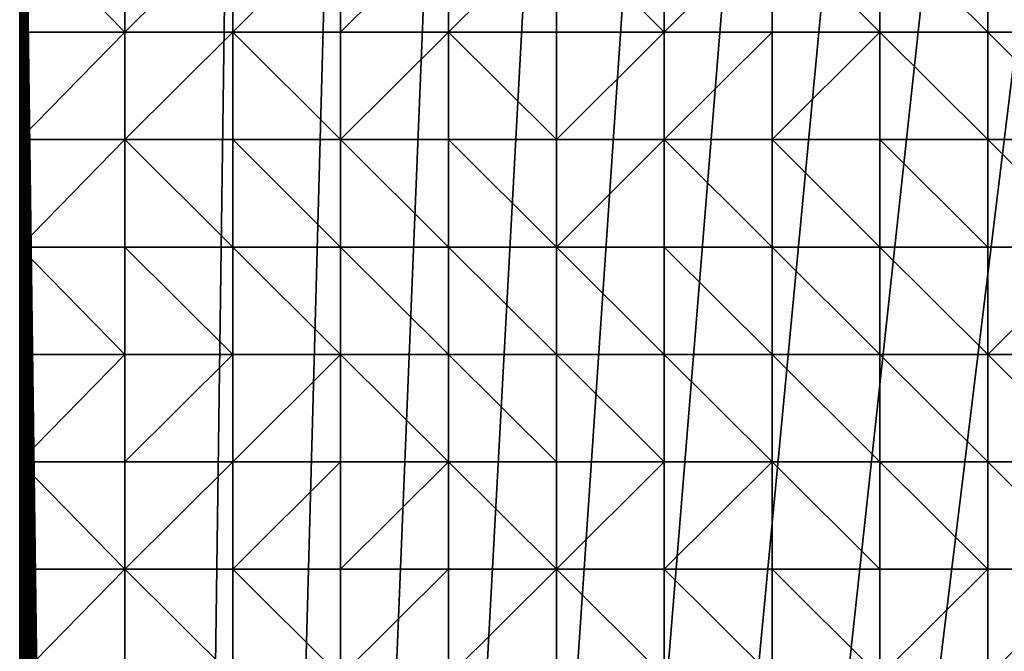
# Model space of a CAD drawing. Header units: metres. Extents: x 58 to 227, y 40 to 252.
# Tile 46 of 78: x 58 to 85, y 218 to 235. Entities that reach past the tile are written whole.
import ezdxf

# ---------------------------------------------------------------- set-up
doc = ezdxf.new("R2010")
doc.units = ezdxf.units.M
doc.header["$MEASUREMENT"] = 0
doc.layers.add('3D_TERRAIN_MODEL', color=18, linetype='CONTINUOUS')

# ---------------------------------------------------------------- blocks, each defined once
blk = doc.blocks.new('WALL_1')
at = {"layer": '3D_TERRAIN_MODEL', "color": 0, "linetype": 'ByBlock'}
mesh = blk.add_polyface(dxfattribs=at)
corners = [(58.315807, 151.595031, 25.728997), (58.315807, 154.453441, 26.640155), (58.315807, 154.453441, -5.557653), (58.315807, 151.595031, -5.557653), (58.315807, 157.311851, 27.524791), (58.315807, 157.311851, -5.557653), (58.315807, 160.17026, 28.394483), (58.315807, 160.17026, -5.557653), (58.315807, 163.02867, 29.184101), (58.315807, 163.02867, -5.557653), (58.315807, 165.88708, 29.966411), (58.315807, 165.88708, -5.557653), (58.315807, 168.74549, 30.663901), (58.315807, 168.74549, -5.557653), (58.315807, 171.603899, 31.28804), (58.315807, 171.603899, -5.557653), (58.315807, 174.462309, 31.760376), (58.315807, 174.462309, -5.557653), (58.315807, 177.320719, 32.305251), (58.315807, 177.320719, -5.557653), (58.315807, 180.179129, 32.875307), (58.315807, 180.179129, -5.557653), (58.315807, 183.037538, 33.350467), (58.315807, 183.037538, -5.557653), (58.315807, 185.895948, 33.789966), (58.315807, 185.895948, -5.557653), (58.315807, 188.754358, 34.302677), (58.315807, 188.754358, -5.557653), (58.315807, 191.612768, 34.840904), (58.315807, 191.612768, -5.557653), (58.315807, 194.471177, 35.353454), (58.315807, 194.471177, -5.557653), (58.315807, 197.329587, 35.786128), (58.315807, 197.329587, -5.557653), (58.315807, 200.187997, 36.250171), (58.315807, 200.187997, -5.557653), (58.315807, 203.046407, 36.723215), (58.315807, 203.046407, -5.557653), (58.315807, 205.904816, 37.18958), (58.315807, 205.904816, -5.557653), (58.315807, 208.763226, 37.693401), (58.315807, 208.763226, -5.557653), (58.315807, 211.621636, 38.196376), (58.315807, 211.621636, -5.557653), (58.315807, 214.480046, 38.808323), (58.315807, 214.480046, -5.557653), (58.315807, 217.338455, 39.756096), (58.315807, 217.338455, -5.557653), (58.315807, 220.196865, 41.018139), (58.315807, 220.196865, -5.557653), (58.315807, 223.055275, 42.525757), (58.315807, 223.055275, -5.557653), (58.315807, 225.913685, 43.988581), (58.315807, 225.913685, -5.557653), (58.315807, 228.772094, 45.033331), (58.315807, 228.772094, -5.557653), (58.315807, 231.630504, 45.426647), (58.315807, 231.630504, -5.557653), (58.315807, 234.488914, 45.550345), (58.315807, 234.488914, -5.557653), (58.315807, 237.347324, 45.522355), (58.315807, 237.347324, -5.557653), (58.315807, 240.205733, 45.380837), (58.315807, 240.205733, -5.557653), (58.315807, 243.064143, 45.269983), (58.315807, 243.064143, -5.557653), (58.315807, 245.922553, 45.200712), (58.315807, 245.922553, -5.557653)]
mesh.append_faces([[corners[k] for k in face] for face in [(0, 1, 2, 3), (1, 4, 5, 2), (4, 6, 7, 5), (6, 8, 9, 7), (8, 10, 11, 9), (10, 12, 13, 11), (12, 14, 15, 13), (14, 16, 17, 15), (16, 18, 19, 17), (18, 20, 21, 19), (20, 22, 23, 21), (22, 24, 25, 23), (24, 26, 27, 25), (26, 28, 29, 27), (28, 30, 31, 29), (30, 32, 33, 31), (32, 34, 35, 33), (34, 36, 37, 35), (36, 38, 39, 37), (38, 40, 41, 39), (40, 42, 43, 41), (42, 44, 45, 43), (44, 46, 47, 45), (46, 48, 49, 47), (48, 50, 51, 49), (50, 52, 53, 51), (52, 54, 55, 53), (54, 56, 57, 55), (56, 58, 59, 57), (58, 60, 61, 59), (60, 62, 63, 61), (62, 64, 65, 63), (64, 66, 67, 65)]], dxfattribs={"vtx1": -1, "vtx3": -1, "color": 0})
blk = doc.blocks.new('WALL_2')
at = {"layer": '3D_TERRAIN_MODEL', "color": 0, "linetype": 'ByBlock'}
mesh = blk.add_polyface(dxfattribs=at)
corners = [(58.315807, 183.037538, -5.557653), (58.315807, 185.895948, -5.557653), (61.113923, 40.187512, -5.557653), (58.315807, 188.754358, -5.557653), (58.315807, 191.612768, -5.557653), (58.315807, 194.471177, -5.557653), (58.315807, 197.329587, -5.557653), (58.315807, 200.187997, -5.557653), (58.315807, 203.046407, -5.557653), (58.315807, 205.904816, -5.557653), (58.315807, 208.763226, -5.557653), (58.315807, 211.621636, -5.557653), (58.315807, 214.480046, -5.557653), (58.315807, 217.338455, -5.557653), (58.315807, 220.196865, -5.557653), (58.315807, 223.055275, -5.557653), (58.315807, 225.913685, -5.557653), (58.315807, 228.772094, -5.557653), (58.315807, 231.630504, -5.557653), (58.315807, 234.488914, -5.557653), (58.315807, 237.347324, -5.557653), (58.315807, 240.205733, -5.557653), (58.315807, 243.064143, -5.557653), (58.315807, 245.922553, -5.557653), (58.315807, 248.780962, -5.557653), (58.315807, 251.568912, -5.557653), (61.113923, 251.568912, -5.557653), (63.9825, 251.568912, -5.557653), (66.851077, 251.568912, -5.557653), (69.719654, 251.568912, -5.557653), (72.588231, 251.568912, -5.557653), (75.456808, 251.568912, -5.557653), (78.325385, 251.568912, -5.557653), (81.193962, 251.568912, -5.557653), (84.062539, 251.568912, -5.557653)]
mesh.append_faces([[corners[k] for k in face] for face in [(0, 1, 2), (1, 3, 2), (3, 4, 2), (4, 5, 2), (5, 6, 2), (6, 7, 2), (7, 8, 2), (8, 9, 2), (9, 10, 2), (10, 11, 2), (11, 12, 2), (12, 13, 2), (13, 14, 2), (14, 15, 2), (15, 16, 2), (16, 17, 2), (17, 18, 2), (18, 19, 2), (19, 20, 2), (20, 21, 2), (21, 22, 2), (22, 23, 2), (23, 24, 2), (24, 25, 2), (25, 26, 2), (26, 27, 2), (27, 28, 2), (28, 29, 2), (29, 30, 2), (30, 31, 2), (31, 32, 2), (32, 33, 2), (33, 34, 2)]], dxfattribs={"vtx1": -1, "vtx2": -1, "color": 0})
mesh = blk.add_polyface(dxfattribs=at)
corners = [(84.062539, 251.568912, -5.557653), (86.931116, 251.568912, -5.557653), (61.113923, 40.187512, -5.557653), (89.799693, 251.568912, -5.557653), (92.66827, 251.568912, -5.557653), (95.536847, 251.568912, -5.557653), (98.405424, 251.568912, -5.557653), (101.274001, 251.568912, -5.557653), (104.142577, 251.568912, -5.557653), (107.011154, 251.568912, -5.557653), (109.879731, 251.568912, -5.557653), (112.748308, 251.568912, -5.557653), (115.616885, 251.568912, -5.557653), (118.485462, 251.568912, -5.557653), (121.354039, 251.568912, -5.557653), (124.222616, 251.568912, -5.557653), (127.091193, 251.568912, -5.557653), (129.95977, 251.568912, -5.557653), (132.828347, 251.568912, -5.557653), (135.696924, 251.568912, -5.557653), (138.565501, 251.568912, -5.557653), (141.434078, 251.568912, -5.557653), (144.302655, 251.568912, -5.557653), (147.171232, 251.568912, -5.557653), (150.039809, 251.568912, -5.557653), (152.908386, 251.568912, -5.557653), (155.776963, 251.568912, -5.557653), (158.64554, 251.568912, -5.557653), (161.514117, 251.568912, -5.557653), (164.382694, 251.568912, -5.557653), (167.251271, 251.568912, -5.557653), (170.119848, 251.568912, -5.557653), (172.988425, 251.568912, -5.557653), (175.857002, 251.568912, -5.557653), (178.725579, 251.568912, -5.557653)]
mesh.append_faces([[corners[k] for k in face] for face in [(0, 1, 2), (1, 3, 2), (3, 4, 2), (4, 5, 2), (5, 6, 2), (6, 7, 2), (7, 8, 2), (8, 9, 2), (9, 10, 2), (10, 11, 2), (11, 12, 2), (12, 13, 2), (13, 14, 2), (14, 15, 2), (15, 16, 2), (16, 17, 2), (17, 18, 2), (18, 19, 2), (19, 20, 2), (20, 21, 2), (21, 22, 2), (22, 23, 2), (23, 24, 2), (24, 25, 2), (25, 26, 2), (26, 27, 2), (27, 28, 2), (28, 29, 2), (29, 30, 2), (30, 31, 2), (31, 32, 2), (32, 33, 2), (33, 34, 2)]], dxfattribs={"vtx1": -1, "vtx2": -1, "color": 0})
mesh = blk.add_polyface(dxfattribs=at)
corners = [(178.725579, 251.568912, -5.557653), (181.594156, 251.568912, -5.557653), (61.113923, 40.187512, -5.557653), (184.462733, 251.568912, -5.557653), (187.331309, 251.568912, -5.557653), (190.199886, 251.568912, -5.557653), (193.068463, 251.568912, -5.557653), (195.93704, 251.568912, -5.557653), (198.805617, 251.568912, -5.557653), (201.674194, 251.568912, -5.557653), (204.542771, 251.568912, -5.557653), (207.411348, 251.568912, -5.557653), (210.279925, 251.568912, -5.557653), (213.148502, 251.568912, -5.557653), (216.017079, 251.568912, -5.557653), (218.885656, 251.568912, -5.557653), (221.754233, 251.568912, -5.557653), (224.62281, 251.568912, -5.557653), (227.420927, 251.568912, -5.557653), (227.069402, 248.780962, -5.557653), (226.708994, 245.922553, -5.557653), (226.348586, 243.064143, -5.557653), (225.988178, 240.205733, -5.557653), (225.62777, 237.347324, -5.557653), (225.267362, 234.488914, -5.557653), (224.906953, 231.630504, -5.557653), (224.62281, 229.376953, -5.557653), (224.546545, 228.772094, -5.557653), (224.186137, 225.913685, -5.557653), (223.825729, 223.055275, -5.557653), (223.465321, 220.196865, -5.557653), (223.104912, 217.338455, -5.557653), (222.744504, 214.480046, -5.557653), (222.384096, 211.621636, -5.557653), (222.023688, 208.763226, -5.557653)]
mesh.append_faces([[corners[k] for k in face] for face in [(0, 1, 2), (1, 3, 2), (3, 4, 2), (4, 5, 2), (5, 6, 2), (6, 7, 2), (7, 8, 2), (8, 9, 2), (9, 10, 2), (10, 11, 2), (11, 12, 2), (12, 13, 2), (13, 14, 2), (14, 15, 2), (15, 16, 2), (16, 17, 2), (17, 18, 2), (18, 19, 2), (19, 20, 2), (20, 21, 2), (21, 22, 2), (22, 23, 2), (23, 24, 2), (24, 25, 2), (25, 26, 2), (26, 27, 2), (27, 28, 2), (28, 29, 2), (29, 30, 2), (30, 31, 2), (31, 32, 2), (32, 33, 2), (33, 34, 2)]], dxfattribs={"vtx1": -1, "vtx2": -1, "color": 0})
blk = doc.blocks.new('SURFACE')
at = {"layer": '3D_TERRAIN_MODEL', "color": 0, "linetype": 'ByBlock'}
for p, q in [((58.315807, 234.488914, 45.550345), (58.315807, 237.347324, 45.522355)), ((61.113923, 237.347324, 45.506974), (61.113923, 234.488914, 45.612294)), ((61.113923, 237.347324, 45.506974), (61.113923, 234.488914, 45.612294)), ((63.9825, 237.347324, 45.593089), (63.9825, 234.488914, 45.640974)), ((63.9825, 237.347324, 45.593089), (63.9825, 234.488914, 45.640974)), ((66.851077, 237.347324, 45.494771), (66.851077, 234.488914, 45.497692)), ((66.851077, 237.347324, 45.494771), (66.851077, 234.488914, 45.497692)), ((69.719654, 237.347324, 45.253361), (69.719654, 234.488914, 45.275081)), ((69.719654, 237.347324, 45.253361), (69.719654, 234.488914, 45.275081)), ((72.588231, 237.347324, 45.164608), (72.588231, 234.488914, 45.267927)), ((72.588231, 237.347324, 45.164608), (72.588231, 234.488914, 45.267927)), ((75.456808, 237.347324, 45.14067), (75.456808, 234.488914, 45.251382)), ((75.456808, 237.347324, 45.14067), (75.456808, 234.488914, 45.251382)), ((78.325385, 237.347324, 44.952275), (78.325385, 234.488914, 45.020632)), ((78.325385, 237.347324, 44.952275), (78.325385, 234.488914, 45.020632)), ((81.193962, 237.347324, 44.87553), (81.193962, 234.488914, 44.936593)), ((81.193962, 237.347324, 44.87553), (81.193962, 234.488914, 44.936593)), ((84.062539, 237.347324, 44.898199), (84.062539, 234.488914, 44.851076)), ((84.062539, 237.347324, 44.898199), (84.062539, 234.488914, 44.851076)), ((58.315807, 234.488914, 45.550345), (61.113923, 234.488914, 45.612294)), ((58.315807, 231.630504, 45.426647), (58.315807, 234.488914, 45.550345)), ((58.315807, 234.488914, 45.550345), (61.113923, 234.488914, 45.612294)), ((61.113923, 234.488914, 45.612294), (61.113923, 231.630504, 45.462978)), ((61.113923, 234.488914, 45.612294), (61.113923, 231.630504, 45.462978)), ((61.113923, 234.488914, 45.612294), (63.9825, 234.488914, 45.640974)), ((61.113923, 234.488914, 45.612294), (63.9825, 234.488914, 45.640974)), ((63.9825, 234.488914, 45.640974), (63.9825, 231.630504, 45.447594)), ((63.9825, 234.488914, 45.640974), (63.9825, 231.630504, 45.447594)), ((63.9825, 234.488914, 45.640974), (66.851077, 234.488914, 45.497692)), ((63.9825, 234.488914, 45.640974), (66.851077, 234.488914, 45.497692)), ((66.851077, 234.488914, 45.497692), (66.851077, 231.630504, 45.445428)), ((66.851077, 234.488914, 45.497692), (66.851077, 231.630504, 45.445428)), ((66.851077, 234.488914, 45.497692), (69.719654, 234.488914, 45.275081)), ((66.851077, 234.488914, 45.497692), (69.719654, 234.488914, 45.275081)), ((69.719654, 234.488914, 45.275081), (69.719654, 231.630504, 45.311519)), ((69.719654, 234.488914, 45.275081), (69.719654, 231.630504, 45.311519)), ((69.719654, 234.488914, 45.275081), (72.588231, 234.488914, 45.267927)), ((69.719654, 234.488914, 45.275081), (72.588231, 234.488914, 45.267927)), ((72.588231, 234.488914, 45.267927), (72.588231, 231.630504, 45.291052)), ((72.588231, 234.488914, 45.267927), (72.588231, 231.630504, 45.291052)), ((72.588231, 234.488914, 45.267927), (75.456808, 234.488914, 45.251382)), ((72.588231, 234.488914, 45.267927), (75.456808, 234.488914, 45.251382)), ((75.456808, 234.488914, 45.251382), (75.456808, 231.630504, 45.267821)), ((75.456808, 234.488914, 45.251382), (75.456808, 231.630504, 45.267821)), ((75.456808, 234.488914, 45.251382), (78.325385, 234.488914, 45.020632)), ((75.456808, 234.488914, 45.251382), (78.325385, 234.488914, 45.020632)), ((78.325385, 234.488914, 45.020632), (78.325385, 231.630504, 45.189747)), ((78.325385, 234.488914, 45.020632), (78.325385, 231.630504, 45.189747)), ((78.325385, 234.488914, 45.020632), (81.193962, 234.488914, 44.936593)), ((78.325385, 234.488914, 45.020632), (81.193962, 234.488914, 44.936593)), ((81.193962, 234.488914, 44.936593), (81.193962, 231.630504, 45.133881)), ((81.193962, 234.488914, 44.936593), (81.193962, 231.630504, 45.133881)), ((81.193962, 234.488914, 44.936593), (84.062539, 234.488914, 44.851076)), ((81.193962, 234.488914, 44.936593), (84.062539, 234.488914, 44.851076)), ((84.062539, 234.488914, 44.851076), (84.062539, 231.630504, 44.920929)), ((84.062539, 234.488914, 44.851076), (84.062539, 231.630504, 44.920929)), ((84.062539, 234.488914, 44.851076), (86.931116, 234.488914, 44.97053)), ((84.062539, 234.488914, 44.851076), (86.931116, 234.488914, 44.97053)), ((58.315807, 231.630504, 45.426647), (61.113923, 231.630504, 45.462978)), ((58.315807, 228.772094, 45.033331), (58.315807, 231.630504, 45.426647)), ((58.315807, 231.630504, 45.426647), (61.113923, 231.630504, 45.462978)), ((61.113923, 231.630504, 45.462978), (61.113923, 228.772094, 45.052896)), ((61.113923, 231.630504, 45.462978), (61.113923, 228.772094, 45.052896)), ((61.113923, 231.630504, 45.462978), (63.9825, 231.630504, 45.447594)), ((61.113923, 231.630504, 45.462978), (63.9825, 231.630504, 45.447594)), ((63.9825, 231.630504, 45.447594), (63.9825, 228.772094, 45.042915)), ((63.9825, 231.630504, 45.447594), (63.9825, 228.772094, 45.042915)), ((63.9825, 231.630504, 45.447594), (66.851077, 231.630504, 45.445428)), ((63.9825, 231.630504, 45.447594), (66.851077, 231.630504, 45.445428)), ((66.851077, 231.630504, 45.445428), (66.851077, 228.772094, 45.157516)), ((66.851077, 231.630504, 45.445428), (66.851077, 228.772094, 45.157516)), ((66.851077, 231.630504, 45.445428), (69.719654, 231.630504, 45.311519)), ((66.851077, 231.630504, 45.445428), (69.719654, 231.630504, 45.311519)), ((69.719654, 231.630504, 45.311519), (69.719654, 228.772094, 45.234696)), ((69.719654, 231.630504, 45.311519), (69.719654, 228.772094, 45.234696)), ((69.719654, 231.630504, 45.311519), (72.588231, 231.630504, 45.291052)), ((69.719654, 231.630504, 45.311519), (72.588231, 231.630504, 45.291052)), ((72.588231, 231.630504, 45.291052), (72.588231, 228.772094, 45.275521)), ((72.588231, 231.630504, 45.291052), (72.588231, 228.772094, 45.275521)), ((72.588231, 231.630504, 45.291052), (75.456808, 231.630504, 45.267821)), ((72.588231, 231.630504, 45.291052), (75.456808, 231.630504, 45.267821)), ((75.456808, 231.630504, 45.267821), (75.456808, 228.772094, 45.298819)), ((75.456808, 231.630504, 45.267821), (75.456808, 228.772094, 45.298819)), ((75.456808, 231.630504, 45.267821), (78.325385, 231.630504, 45.189747)), ((75.456808, 231.630504, 45.267821), (78.325385, 231.630504, 45.189747)), ((78.325385, 231.630504, 45.189747), (78.325385, 228.772094, 45.309588)), ((78.325385, 231.630504, 45.189747), (78.325385, 228.772094, 45.309588)), ((78.325385, 231.630504, 45.189747), (81.193962, 231.630504, 45.133881)), ((78.325385, 231.630504, 45.189747), (81.193962, 231.630504, 45.133881)), ((81.193962, 231.630504, 45.133881), (81.193962, 228.772094, 45.305131)), ((81.193962, 231.630504, 45.133881), (81.193962, 228.772094, 45.305131)), ((81.193962, 231.630504, 45.133881), (84.062539, 231.630504, 44.920929)), ((81.193962, 231.630504, 45.133881), (84.062539, 231.630504, 44.920929)), ((84.062539, 231.630504, 44.920929), (84.062539, 228.772094, 45.092523)), ((84.062539, 231.630504, 44.920929), (84.062539, 228.772094, 45.092523)), ((84.062539, 231.630504, 44.920929), (86.931116, 231.630504, 44.852723)), ((84.062539, 231.630504, 44.920929), (86.931116, 231.630504, 44.852723)), ((58.315807, 228.772094, 45.033331), (61.113923, 228.772094, 45.052896)), ((58.315807, 225.913685, 43.988581), (58.315807, 228.772094, 45.033331)), ((58.315807, 228.772094, 45.033331), (61.113923, 228.772094, 45.052896)), ((61.113923, 228.772094, 45.052896), (61.113923, 225.913685, 44.04099)), ((61.113923, 228.772094, 45.052896), (61.113923, 225.913685, 44.04099)), ((61.113923, 228.772094, 45.052896), (63.9825, 228.772094, 45.042915)), ((61.113923, 228.772094, 45.052896), (63.9825, 228.772094, 45.042915)), ((63.9825, 228.772094, 45.042915), (63.9825, 225.913685, 44.103929)), ((63.9825, 228.772094, 45.042915), (63.9825, 225.913685, 44.103929)), ((63.9825, 228.772094, 45.042915), (66.851077, 228.772094, 45.157516)), ((63.9825, 228.772094, 45.042915), (66.851077, 228.772094, 45.157516)), ((66.851077, 228.772094, 45.157516), (66.851077, 225.913685, 44.331293)), ((66.851077, 228.772094, 45.157516), (66.851077, 225.913685, 44.331293)), ((66.851077, 228.772094, 45.157516), (69.719654, 228.772094, 45.234696)), ((66.851077, 228.772094, 45.157516), (69.719654, 228.772094, 45.234696)), ((69.719654, 228.772094, 45.234696), (69.719654, 225.913685, 44.503491)), ((69.719654, 228.772094, 45.234696), (69.719654, 225.913685, 44.503491)), ((69.719654, 228.772094, 45.234696), (72.588231, 228.772094, 45.275521)), ((69.719654, 228.772094, 45.234696), (72.588231, 228.772094, 45.275521)), ((72.588231, 228.772094, 45.275521), (72.588231, 225.913685, 44.800921)), ((72.588231, 228.772094, 45.275521), (72.588231, 225.913685, 44.800921)), ((72.588231, 228.772094, 45.275521), (75.456808, 228.772094, 45.298819)), ((72.588231, 228.772094, 45.275521), (75.456808, 228.772094, 45.298819)), ((75.456808, 228.772094, 45.298819), (75.456808, 225.913685, 44.972219)), ((75.456808, 228.772094, 45.298819), (75.456808, 225.913685, 44.972219)), ((75.456808, 228.772094, 45.298819), (78.325385, 228.772094, 45.309588)), ((75.456808, 228.772094, 45.298819), (78.325385, 228.772094, 45.309588)), ((78.325385, 228.772094, 45.309588), (78.325385, 225.913685, 45.153499)), ((78.325385, 228.772094, 45.309588), (78.325385, 225.913685, 45.153499)), ((78.325385, 228.772094, 45.309588), (81.193962, 228.772094, 45.305131)), ((78.325385, 228.772094, 45.309588), (81.193962, 228.772094, 45.305131)), ((81.193962, 228.772094, 45.305131), (81.193962, 225.913685, 45.230656)), ((81.193962, 228.772094, 45.305131), (81.193962, 225.913685, 45.230656)), ((81.193962, 228.772094, 45.305131), (84.062539, 228.772094, 45.092523)), ((81.193962, 228.772094, 45.305131), (84.062539, 228.772094, 45.092523)), ((84.062539, 228.772094, 45.092523), (84.062539, 225.913685, 45.209667)), ((84.062539, 228.772094, 45.092523), (84.062539, 225.913685, 45.209667)), ((84.062539, 228.772094, 45.092523), (86.931116, 228.772094, 44.91876)), ((84.062539, 228.772094, 45.092523), (86.931116, 228.772094, 44.91876)), ((58.315807, 225.913685, 43.988581), (61.113923, 225.913685, 44.04099)), ((58.315807, 223.055275, 42.525757), (58.315807, 225.913685, 43.988581)), ((58.315807, 225.913685, 43.988581), (61.113923, 225.913685, 44.04099)), ((61.113923, 225.913685, 44.04099), (61.113923, 223.055275, 42.603505)), ((61.113923, 225.913685, 44.04099), (61.113923, 223.055275, 42.603505)), ((61.113923, 225.913685, 44.04099), (63.9825, 225.913685, 44.103929)), ((61.113923, 225.913685, 44.04099), (63.9825, 225.913685, 44.103929)), ((63.9825, 225.913685, 44.103929), (63.9825, 223.055275, 42.683239)), ((63.9825, 225.913685, 44.103929), (63.9825, 223.055275, 42.683239)), ((63.9825, 225.913685, 44.103929), (66.851077, 225.913685, 44.331293)), ((63.9825, 225.913685, 44.103929), (66.851077, 225.913685, 44.331293)), ((66.851077, 225.913685, 44.331293), (66.851077, 223.055275, 42.97935)), ((66.851077, 225.913685, 44.331293), (66.851077, 223.055275, 42.97935)), ((66.851077, 225.913685, 44.331293), (69.719654, 225.913685, 44.503491)), ((66.851077, 225.913685, 44.331293), (69.719654, 225.913685, 44.503491)), ((69.719654, 225.913685, 44.503491), (69.719654, 223.055275, 43.357605)), ((69.719654, 225.913685, 44.503491), (69.719654, 223.055275, 43.357605)), ((69.719654, 225.913685, 44.503491), (72.588231, 225.913685, 44.800921)), ((69.719654, 225.913685, 44.503491), (72.588231, 225.913685, 44.800921)), ((72.588231, 225.913685, 44.800921), (72.588231, 223.055275, 43.842353)), ((72.588231, 225.913685, 44.800921), (72.588231, 223.055275, 43.842353)), ((72.588231, 225.913685, 44.800921), (75.456808, 225.913685, 44.972219)), ((72.588231, 225.913685, 44.800921), (75.456808, 225.913685, 44.972219)), ((75.456808, 225.913685, 44.972219), (75.456808, 223.055275, 44.240021)), ((75.456808, 225.913685, 44.972219), (75.456808, 223.055275, 44.240021)), ((75.456808, 225.913685, 44.972219), (78.325385, 225.913685, 45.153499)), ((75.456808, 225.913685, 44.972219), (78.325385, 225.913685, 45.153499)), ((78.325385, 225.913685, 45.153499), (78.325385, 223.055275, 44.470974)), ((78.325385, 225.913685, 45.153499), (78.325385, 223.055275, 44.470974)), ((78.325385, 225.913685, 45.153499), (81.193962, 225.913685, 45.230656)), ((78.325385, 225.913685, 45.153499), (81.193962, 225.913685, 45.230656)), ((81.193962, 225.913685, 45.230656), (81.193962, 223.055275, 44.740117)), ((81.193962, 225.913685, 45.230656), (81.193962, 223.055275, 44.740117)), ((81.193962, 225.913685, 45.230656), (84.062539, 225.913685, 45.209667)), ((81.193962, 225.913685, 45.230656), (84.062539, 225.913685, 45.209667)), ((84.062539, 225.913685, 45.209667), (84.062539, 223.055275, 45.001826)), ((84.062539, 225.913685, 45.209667), (84.062539, 223.055275, 45.001826)), ((84.062539, 225.913685, 45.209667), (86.931116, 225.913685, 45.114066)), ((84.062539, 225.913685, 45.209667), (86.931116, 225.913685, 45.114066)), ((58.315807, 223.055275, 42.525757), (61.113923, 223.055275, 42.603505)), ((58.315807, 220.196865, 41.018139), (58.315807, 223.055275, 42.525757)), ((58.315807, 223.055275, 42.525757), (61.113923, 223.055275, 42.603505)), ((61.113923, 223.055275, 42.603505), (61.113923, 220.196865, 41.081378)), ((61.113923, 223.055275, 42.603505), (61.113923, 220.196865, 41.081378)), ((61.113923, 223.055275, 42.603505), (63.9825, 223.055275, 42.683239)), ((61.113923, 223.055275, 42.603505), (63.9825, 223.055275, 42.683239)), ((63.9825, 223.055275, 42.683239), (63.9825, 220.196865, 41.242698)), ((63.9825, 223.055275, 42.683239), (63.9825, 220.196865, 41.242698)), ((63.9825, 223.055275, 42.683239), (66.851077, 223.055275, 42.97935)), ((63.9825, 223.055275, 42.683239), (66.851077, 223.055275, 42.97935)), ((66.851077, 223.055275, 42.97935), (66.851077, 220.196865, 41.540073)), ((66.851077, 223.055275, 42.97935), (66.851077, 220.196865, 41.540073)), ((66.851077, 223.055275, 42.97935), (69.719654, 223.055275, 43.357605)), ((66.851077, 223.055275, 42.97935), (69.719654, 223.055275, 43.357605)), ((69.719654, 223.055275, 43.357605), (69.719654, 220.196865, 42.113934)), ((69.719654, 223.055275, 43.357605), (69.719654, 220.196865, 42.113934)), ((69.719654, 223.055275, 43.357605), (72.588231, 223.055275, 43.842353)), ((69.719654, 223.055275, 43.357605), (72.588231, 223.055275, 43.842353)), ((72.588231, 223.055275, 43.842353), (72.588231, 220.196865, 42.67566)), ((72.588231, 223.055275, 43.842353), (72.588231, 220.196865, 42.67566)), ((72.588231, 223.055275, 43.842353), (75.456808, 223.055275, 44.240021)), ((72.588231, 223.055275, 43.842353), (75.456808, 223.055275, 44.240021)), ((75.456808, 223.055275, 44.240021), (75.456808, 220.196865, 43.048129)), ((75.456808, 223.055275, 44.240021), (75.456808, 220.196865, 43.048129)), ((75.456808, 223.055275, 44.240021), (78.325385, 223.055275, 44.470974)), ((75.456808, 223.055275, 44.240021), (78.325385, 223.055275, 44.470974)), ((78.325385, 223.055275, 44.470974), (78.325385, 220.196865, 43.467322)), ((78.325385, 223.055275, 44.470974), (78.325385, 220.196865, 43.467322)), ((78.325385, 223.055275, 44.470974), (81.193962, 223.055275, 44.740117)), ((78.325385, 223.055275, 44.470974), (81.193962, 223.055275, 44.740117)), ((81.193962, 223.055275, 44.740117), (81.193962, 220.196865, 43.881728)), ((81.193962, 223.055275, 44.740117), (81.193962, 220.196865, 43.881728)), ((81.193962, 223.055275, 44.740117), (84.062539, 223.055275, 45.001826)), ((81.193962, 223.055275, 44.740117), (84.062539, 223.055275, 45.001826)), ((84.062539, 223.055275, 45.001826), (84.062539, 220.196865, 44.170376)), ((84.062539, 223.055275, 45.001826), (84.062539, 220.196865, 44.170376)), ((84.062539, 223.055275, 45.001826), (86.931116, 223.055275, 45.110827)), ((84.062539, 223.055275, 45.001826), (86.931116, 223.055275, 45.110827)), ((58.315807, 220.196865, 41.018139), (61.113923, 220.196865, 41.081378)), ((58.315807, 217.338455, 39.756096), (58.315807, 220.196865, 41.018139)), ((58.315807, 220.196865, 41.018139), (61.113923, 220.196865, 41.081378)), ((61.113923, 220.196865, 41.081378), (61.113923, 217.338455, 39.94757)), ((61.113923, 220.196865, 41.081378), (61.113923, 217.338455, 39.94757)), ((61.113923, 220.196865, 41.081378), (63.9825, 220.196865, 41.242698)), ((61.113923, 220.196865, 41.081378), (63.9825, 220.196865, 41.242698)), ((63.9825, 220.196865, 41.242698), (63.9825, 217.338455, 39.991484)), ((63.9825, 220.196865, 41.242698), (63.9825, 217.338455, 39.991484)), ((63.9825, 220.196865, 41.242698), (66.851077, 220.196865, 41.540073)), ((63.9825, 220.196865, 41.242698), (66.851077, 220.196865, 41.540073)), ((66.851077, 220.196865, 41.540073), (66.851077, 217.338455, 40.22658)), ((66.851077, 220.196865, 41.540073), (66.851077, 217.338455, 40.22658)), ((66.851077, 220.196865, 41.540073), (69.719654, 220.196865, 42.113934)), ((66.851077, 220.196865, 41.540073), (69.719654, 220.196865, 42.113934)), ((69.719654, 220.196865, 42.113934), (69.719654, 217.338455, 40.95428)), ((69.719654, 220.196865, 42.113934), (69.719654, 217.338455, 40.95428)), ((69.719654, 220.196865, 42.113934), (72.588231, 220.196865, 42.67566)), ((69.719654, 220.196865, 42.113934), (72.588231, 220.196865, 42.67566)), ((72.588231, 220.196865, 42.67566), (72.588231, 217.338455, 41.428338)), ((72.588231, 220.196865, 42.67566), (72.588231, 217.338455, 41.428338)), ((72.588231, 220.196865, 42.67566), (75.456808, 220.196865, 43.048129)), ((72.588231, 220.196865, 42.67566), (75.456808, 220.196865, 43.048129)), ((75.456808, 220.196865, 43.048129), (75.456808, 217.338455, 41.86549)), ((75.456808, 220.196865, 43.048129), (75.456808, 217.338455, 41.86549)), ((75.456808, 220.196865, 43.048129), (78.325385, 220.196865, 43.467322)), ((75.456808, 220.196865, 43.048129), (78.325385, 220.196865, 43.467322)), ((78.325385, 220.196865, 43.467322), (78.325385, 217.338455, 42.487215)), ((78.325385, 220.196865, 43.467322), (78.325385, 217.338455, 42.487215)), ((78.325385, 220.196865, 43.467322), (81.193962, 220.196865, 43.881728)), ((78.325385, 220.196865, 43.467322), (81.193962, 220.196865, 43.881728)), ((81.193962, 220.196865, 43.881728), (81.193962, 217.338455, 42.966335)), ((81.193962, 220.196865, 43.881728), (81.193962, 217.338455, 42.966335)), ((81.193962, 220.196865, 43.881728), (84.062539, 220.196865, 44.170376)), ((81.193962, 220.196865, 43.881728), (84.062539, 220.196865, 44.170376)), ((84.062539, 220.196865, 44.170376), (84.062539, 217.338455, 43.326064)), ((84.062539, 220.196865, 44.170376), (84.062539, 217.338455, 43.326064)), ((84.062539, 220.196865, 44.170376), (86.931116, 220.196865, 44.324094)), ((84.062539, 220.196865, 44.170376), (86.931116, 220.196865, 44.324094))]:
    blk.add_line(p, q, dxfattribs=at)
mesh = blk.add_polyface(dxfattribs=at)
corners = [(58.315807, 228.772094, 45.033331), (61.113923, 225.913685, 44.04099), (61.113923, 228.772094, 45.052896), (61.113923, 231.630504, 45.462978), (58.315807, 231.630504, 45.426647), (61.113923, 234.488914, 45.612294), (58.315807, 234.488914, 45.550345), (58.315807, 237.347324, 45.522355), (61.113923, 237.347324, 45.506974), (58.315807, 240.205733, 45.380837), (63.9825, 228.772094, 45.042915), (63.9825, 225.913685, 44.103929), (63.9825, 231.630504, 45.447594), (63.9825, 234.488914, 45.640974), (63.9825, 237.347324, 45.593089), (61.113923, 240.205733, 45.397203), (66.851077, 228.772094, 45.157516), (66.851077, 225.913685, 44.331293), (66.851077, 231.630504, 45.445428), (66.851077, 234.488914, 45.497692), (66.851077, 237.347324, 45.494771), (66.851077, 240.205733, 45.375271), (69.719654, 225.913685, 44.503491), (69.719654, 228.772094, 45.234696), (69.719654, 231.630504, 45.311519), (69.719654, 234.488914, 45.275081), (69.719654, 237.347324, 45.253361), (69.719654, 240.205733, 45.168862), (72.588231, 225.913685, 44.800921), (72.588231, 228.772094, 45.275521), (72.588231, 231.630504, 45.291052), (72.588231, 234.488914, 45.267927), (72.588231, 237.347324, 45.164608), (72.588231, 240.205733, 44.956288), (75.456808, 225.913685, 44.972219), (75.456808, 228.772094, 45.298819), (75.456808, 231.630504, 45.267821), (75.456808, 234.488914, 45.251382), (75.456808, 237.347324, 45.14067), (75.456808, 240.205733, 44.948455), (78.325385, 225.913685, 45.153499), (78.325385, 228.772094, 45.309588), (78.325385, 231.630504, 45.189747), (78.325385, 234.488914, 45.020632), (78.325385, 237.347324, 44.952275), (81.193962, 225.913685, 45.230656), (81.193962, 228.772094, 45.305131), (81.193962, 234.488914, 44.936593)]
mesh.append_faces([[corners[k] for k in face] for face in [(0, 3, 4), (4, 5, 6), (6, 5, 7), (7, 8, 9)]], dxfattribs={"vtx0": -1, "vtx1": -1, "color": 0})
mesh.append_faces([[corners[k] for k in face] for face in [(0, 1, 2), (3, 0, 2), (5, 4, 3), (7, 5, 8), (10, 2, 11), (3, 2, 10), (12, 3, 10), (3, 12, 13), (5, 3, 13), (5, 13, 14), (8, 5, 14), (15, 8, 14), (16, 10, 17), (12, 10, 16), (18, 12, 16), (13, 12, 18), (19, 13, 18), (13, 19, 20), (14, 13, 20), (14, 20, 21), (16, 17, 22), (23, 16, 22), (18, 16, 23), (24, 18, 23), (18, 24, 25), (19, 18, 25), (19, 25, 26), (20, 19, 26), (20, 26, 27), (23, 22, 28), (29, 23, 28), (24, 23, 29), (30, 24, 29), (25, 24, 30), (31, 25, 30), (25, 31, 32), (26, 25, 32), (26, 32, 33), (29, 28, 34), (35, 29, 34), (29, 35, 36), (30, 29, 36), (30, 36, 37), (31, 30, 37), (32, 31, 37), (38, 32, 37), (32, 38, 39), (35, 34, 40), (41, 35, 40), (36, 35, 41), (42, 36, 41), (36, 42, 43), (37, 36, 43), (37, 43, 44), (38, 37, 44), (39, 38, 44), (41, 40, 45), (42, 41, 46), (43, 42, 47)]], dxfattribs={"vtx0": -1, "vtx1": -1, "vtx2": -1, "color": 0})
mesh = blk.add_polyface(dxfattribs=at)
corners = [(81.193962, 228.772094, 45.305131), (78.325385, 228.772094, 45.309588), (81.193962, 225.913685, 45.230656), (81.193962, 231.630504, 45.133881), (78.325385, 231.630504, 45.189747), (81.193962, 234.488914, 44.936593), (78.325385, 237.347324, 44.952275), (78.325385, 234.488914, 45.020632), (81.193962, 237.347324, 44.87553), (78.325385, 240.205733, 44.84811), (84.062539, 225.913685, 45.209667), (84.062539, 228.772094, 45.092523), (84.062539, 231.630504, 44.920929), (84.062539, 234.488914, 44.851076), (84.062539, 237.347324, 44.898199), (81.193962, 240.205733, 44.896432), (86.931116, 225.913685, 45.114066), (86.931116, 228.772094, 44.91876), (86.931116, 231.630504, 44.852723), (86.931116, 234.488914, 44.97053), (86.931116, 237.347324, 45.211897), (84.062539, 240.205733, 45.10369), (89.799693, 225.913685, 44.997351), (89.799693, 228.772094, 44.913262), (89.799693, 231.630504, 45.075113), (89.799693, 234.488914, 45.363477), (89.799693, 237.347324, 45.67232), (86.931116, 240.205733, 45.490333), (92.66827, 225.913685, 44.944498), (92.66827, 228.772094, 45.128486), (92.66827, 231.630504, 45.465636), (92.66827, 234.488914, 45.835298), (92.66827, 237.347324, 46.218879), (89.799693, 240.205733, 46.005978), (95.536847, 225.913685, 45.284042), (95.536847, 228.772094, 45.59383), (95.536847, 231.630504, 45.921344), (95.536847, 234.488914, 46.311512), (95.536847, 237.347324, 46.804128), (95.536847, 240.205733, 47.176113), (98.405424, 225.913685, 45.732526), (98.405424, 228.772094, 46.098651), (98.405424, 231.630504, 46.490763), (98.405424, 234.488914, 46.821519), (98.405424, 237.347324, 47.248752), (101.274001, 228.772094, 46.561808), (101.274001, 231.630504, 46.995058), (101.274001, 234.488914, 47.363484), (101.274001, 237.347324, 47.752427)]
mesh.append_faces([[corners[k] for k in face] for face in [(0, 1, 2), (3, 4, 0), (4, 3, 5), (6, 7, 5), (8, 6, 5), (9, 6, 8), (0, 2, 10), (11, 0, 10), (3, 0, 11), (12, 3, 11), (5, 3, 12), (13, 5, 12), (8, 5, 13), (14, 8, 13), (15, 8, 14), (10, 16, 17), (11, 10, 17), (12, 11, 17), (18, 12, 17), (13, 12, 18), (19, 13, 18), (14, 13, 19), (20, 14, 19), (21, 14, 20), (17, 16, 22), (23, 17, 22), (18, 17, 23), (24, 18, 23), (19, 18, 24), (25, 19, 24), (20, 19, 25), (26, 20, 25), (27, 20, 26), (23, 22, 28), (29, 23, 28), (24, 23, 29), (30, 24, 29), (25, 24, 30), (31, 25, 30), (25, 31, 32), (26, 25, 32), (33, 26, 32), (29, 28, 34), (35, 29, 34), (29, 35, 36), (30, 29, 36), (31, 30, 36), (37, 31, 36), (32, 31, 37), (38, 32, 37), (32, 38, 39), (35, 34, 40), (41, 35, 40), (36, 35, 41), (42, 36, 41), (36, 42, 43), (37, 36, 43), (37, 43, 44), (38, 37, 44), (41, 40, 45), (42, 41, 46), (43, 42, 47), (44, 43, 48)]], dxfattribs={"vtx0": -1, "vtx1": -1, "vtx2": -1, "color": 0})
mesh = blk.add_polyface(dxfattribs=at)
corners = [(61.113923, 217.338455, 39.94757), (58.315807, 214.480046, 38.808323), (61.113923, 214.480046, 39.165675), (58.315807, 217.338455, 39.756096), (61.113923, 220.196865, 41.081378), (58.315807, 220.196865, 41.018139), (58.315807, 223.055275, 42.525757), (61.113923, 223.055275, 42.603505), (61.113923, 225.913685, 44.04099), (58.315807, 225.913685, 43.988581), (58.315807, 228.772094, 45.033331), (63.9825, 214.480046, 39.222667), (63.9825, 217.338455, 39.991484), (63.9825, 220.196865, 41.242698), (63.9825, 223.055275, 42.683239), (63.9825, 225.913685, 44.103929), (61.113923, 228.772094, 45.052896), (66.851077, 214.480046, 39.544744), (66.851077, 217.338455, 40.22658), (66.851077, 220.196865, 41.540073), (66.851077, 223.055275, 42.97935), (66.851077, 225.913685, 44.331293), (63.9825, 228.772094, 45.042915), (69.719654, 214.480046, 39.969909), (69.719654, 217.338455, 40.95428), (69.719654, 220.196865, 42.113934), (69.719654, 223.055275, 43.357605), (69.719654, 225.913685, 44.503491), (69.719654, 211.621636, 39.292339), (72.588231, 214.480046, 40.252298), (72.588231, 217.338455, 41.428338), (72.588231, 220.196865, 42.67566), (72.588231, 223.055275, 43.842353), (72.588231, 225.913685, 44.800921), (75.456808, 214.480046, 40.912626), (75.456808, 211.621636, 40.075565), (75.456808, 217.338455, 41.86549), (75.456808, 220.196865, 43.048129), (75.456808, 223.055275, 44.240021), (75.456808, 225.913685, 44.972219), (78.325385, 214.480046, 41.566482), (78.325385, 211.621636, 40.725445), (78.325385, 217.338455, 42.487215), (78.325385, 220.196865, 43.467322), (78.325385, 223.055275, 44.470974), (78.325385, 225.913685, 45.153499), (81.193962, 214.480046, 42.097984)]
mesh.append_faces([[corners[k] for k in face] for face in [(1, 0, 3), (3, 4, 5), (5, 4, 6), (6, 8, 9), (9, 8, 10)]], dxfattribs={"vtx0": -1, "vtx1": -1, "color": 0})
mesh.append_faces([[corners[k] for k in face] for face in [(0, 1, 2), (4, 3, 0), (6, 4, 7), (8, 6, 7), (2, 11, 12), (0, 2, 12), (4, 0, 12), (13, 4, 12), (4, 13, 14), (7, 4, 14), (7, 14, 15), (8, 7, 15), (16, 8, 15), (11, 17, 18), (12, 11, 18), (13, 12, 18), (19, 13, 18), (13, 19, 20), (14, 13, 20), (14, 20, 21), (15, 14, 21), (22, 15, 21), (18, 17, 23), (24, 18, 23), (18, 24, 25), (19, 18, 25), (19, 25, 26), (20, 19, 26), (21, 20, 26), (27, 21, 26), (23, 28, 29), (24, 23, 29), (30, 24, 29), (24, 30, 31), (25, 24, 31), (26, 25, 31), (32, 26, 31), (27, 26, 32), (33, 27, 32), (34, 29, 35), (29, 34, 36), (30, 29, 36), (31, 30, 36), (37, 31, 36), (31, 37, 38), (32, 31, 38), (33, 32, 38), (39, 33, 38), (40, 34, 41), (36, 34, 40), (42, 36, 40), (37, 36, 42), (43, 37, 42), (37, 43, 44), (38, 37, 44), (39, 38, 44), (45, 39, 44), (40, 41, 46)]], dxfattribs={"vtx0": -1, "vtx1": -1, "vtx2": -1, "color": 0})
mesh = blk.add_polyface(dxfattribs=at)
corners = [(78.325385, 214.480046, 41.566482), (81.193962, 214.480046, 42.097984), (81.193962, 217.338455, 42.966335), (78.325385, 217.338455, 42.487215), (78.325385, 220.196865, 43.467322), (81.193962, 220.196865, 43.881728), (78.325385, 223.055275, 44.470974), (81.193962, 223.055275, 44.740117), (78.325385, 225.913685, 45.153499), (81.193962, 225.913685, 45.230656), (84.062539, 214.480046, 42.606983), (84.062539, 217.338455, 43.326064), (84.062539, 220.196865, 44.170376), (84.062539, 223.055275, 45.001826), (84.062539, 225.913685, 45.209667), (86.931116, 214.480046, 42.939495), (86.931116, 217.338455, 43.581009), (86.931116, 220.196865, 44.324094), (86.931116, 223.055275, 45.110827), (86.931116, 225.913685, 45.114066), (89.799693, 214.480046, 42.958032), (89.799693, 217.338455, 43.58697), (89.799693, 220.196865, 44.393267), (89.799693, 223.055275, 45.044416), (89.799693, 225.913685, 44.997351), (89.799693, 211.621636, 42.20106), (92.66827, 214.480046, 43.063634), (92.66827, 217.338455, 43.697335), (92.66827, 220.196865, 44.325427), (92.66827, 223.055275, 44.995737), (92.66827, 225.913685, 44.944498), (92.66827, 211.621636, 42.490395), (95.536847, 214.480046, 43.474087), (95.536847, 217.338455, 44.01951), (95.536847, 220.196865, 44.584988), (95.536847, 223.055275, 44.953132), (95.536847, 225.913685, 45.284042), (98.405424, 214.480046, 43.976046), (98.405424, 211.621636, 43.379369), (98.405424, 217.338455, 44.453282), (98.405424, 220.196865, 44.976796), (98.405424, 223.055275, 45.384019), (98.405424, 225.913685, 45.732526), (101.274001, 214.480046, 44.435309), (101.274001, 217.338455, 44.962244), (101.274001, 223.055275, 45.885169), (101.274001, 225.913685, 46.253618)]
mesh.append_faces([[corners[k] for k in face] for face in [(0, 1, 2), (3, 0, 2), (4, 3, 2), (5, 4, 2), (6, 4, 5), (7, 6, 5), (8, 6, 7), (9, 8, 7), (1, 10, 11), (2, 1, 11), (2, 11, 12), (5, 2, 12), (7, 5, 12), (13, 7, 12), (9, 7, 13), (14, 9, 13), (11, 10, 15), (16, 11, 15), (11, 16, 17), (12, 11, 17), (13, 12, 17), (18, 13, 17), (14, 13, 18), (19, 14, 18), (15, 20, 21), (16, 15, 21), (17, 16, 21), (22, 17, 21), (18, 17, 22), (23, 18, 22), (19, 18, 23), (24, 19, 23), (20, 25, 26), (21, 20, 26), (27, 21, 26), (21, 27, 28), (22, 21, 28), (23, 22, 28), (29, 23, 28), (24, 23, 29), (30, 24, 29), (26, 31, 32), (26, 32, 33), (27, 26, 33), (27, 33, 34), (28, 27, 34), (28, 34, 35), (29, 28, 35), (30, 29, 35), (36, 30, 35), (37, 32, 38), (33, 32, 37), (39, 33, 37), (33, 39, 40), (34, 33, 40), (34, 40, 41), (35, 34, 41), (36, 35, 41), (42, 36, 41), (37, 38, 43), (39, 37, 43), (40, 39, 44), (41, 40, 45), (42, 41, 46)]], dxfattribs={"vtx0": -1, "vtx1": -1, "vtx2": -1, "color": 0})

msp = doc.modelspace()

# ---------------------------------------------------------------- block references
at = {"layer": '3D_TERRAIN_MODEL', "color": 124, "linetype": 'Continuous'}
for name in ['WALL_1', 'WALL_2']:
    msp.add_blockref(name, (0, 0), dxfattribs=at)
at = {"layer": '3D_TERRAIN_MODEL', "color": 82, "linetype": 'Continuous'}
msp.add_blockref('SURFACE', (0, 0), dxfattribs=at)

doc.saveas('drawing.dxf')
